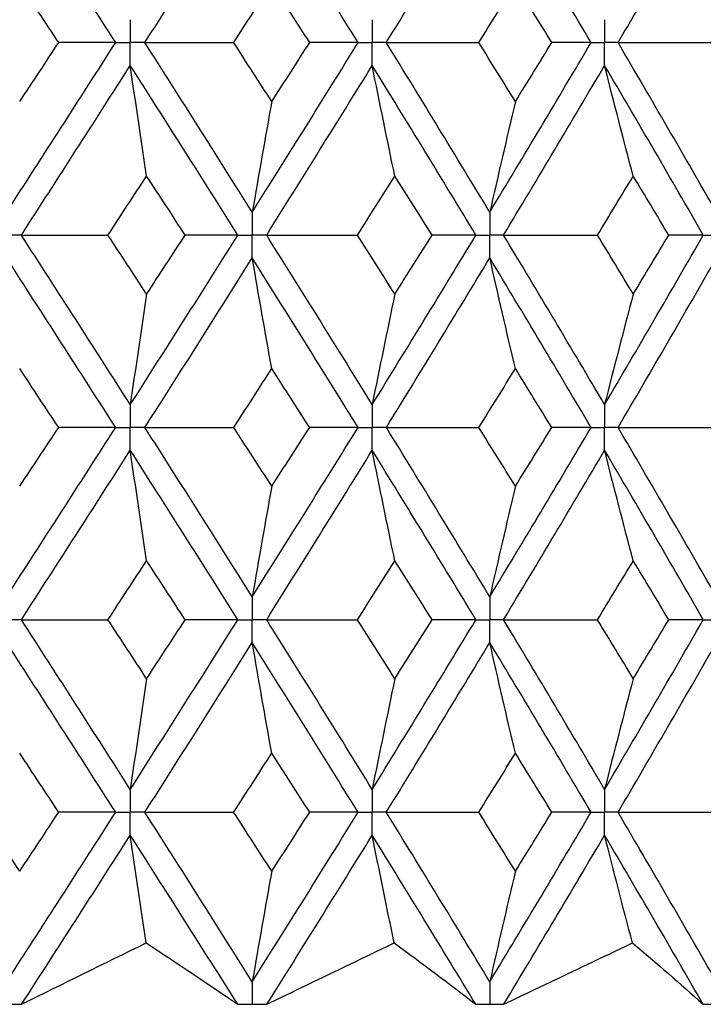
# Paper-space layout '_Left' of a CAD drawing. Header units: millimetres. Extents: x -310 to 25, y -1 to 320.
# Tile 14 of 51: x 4.11 to 9.52, y 14.1 to 21.91. Entities that reach past the tile are written whole.
import ezdxf

# ---------------------------------------------------------------- set-up
doc = ezdxf.new("R2010")
doc.units = ezdxf.units.MM

psp = doc.layouts.new('_Left')

# ---------------------------------------------------------------- linework, layer by layer
at = {"color": 7, "linetype": 'Continuous', "lineweight": 25}
for p, q in [((5.9458, 14.1019), (5.9486, 14.1019)), ((7.827, 14.1019), (7.8297, 14.1019))]:
    psp.add_line(p, q, dxfattribs=at)
for points in [[(4.8664, 21.7258), (4.5799, 22.174), (4.2919, 22.6208), (4.0023, 23.0682)], [(5.098, 21.7258), (5.3836, 22.174), (5.6671, 22.6208), (5.9486, 23.0682)], [(6.7866, 21.7258), (6.5094, 22.174), (6.2301, 22.6208), (5.9486, 23.0682)], [(7.0104, 21.7258), (7.2863, 22.174), (7.5593, 22.6208), (7.8298, 23.0682)], [(8.6324, 21.7258), (8.3677, 22.174), (8.1002, 22.6208), (7.8298, 23.0682)], [(8.846, 21.7258), (9.1091, 22.174), (9.3688, 22.6208), (9.6251, 23.0682)], [(4.4155, 21.7257), (4.3126, 21.8814), (4.2095, 22.037), (4.1063, 22.1924)], [(5.8011, 21.7257), (5.902, 21.8814), (6.0027, 22.037), (6.1031, 22.1924)], [(6.4035, 21.7257), (6.3036, 21.8814), (6.2035, 22.037), (6.1031, 22.1924)], [(7.7427, 21.7257), (7.8398, 21.8814), (7.9366, 22.037), (8.033, 22.1924)], [(8.3213, 21.7257), (8.2256, 21.8814), (8.1295, 22.037), (8.033, 22.1924)], [(4.0023, 20.3811), (4.2919, 20.8294), (4.5801, 21.2778), (4.8664, 21.7258)], [(4.1063, 21.2583), (4.2095, 21.4141), (4.3126, 21.5699), (4.4155, 21.7257)], [(4.8664, 21.7258), (4.7179, 21.7258), (4.5676, 21.7257), (4.4155, 21.7257)], [(5.098, 21.7258), (5.3315, 21.7258), (5.5658, 21.7257), (5.8011, 21.7257)], [(5.9486, 20.3811), (5.6671, 20.8294), (5.3834, 21.2778), (5.098, 21.7258)], [(6.1031, 21.2583), (6.0027, 21.4141), (5.902, 21.5699), (5.8011, 21.7257)], [(5.9486, 20.3811), (6.2302, 20.8294), (6.5097, 21.2778), (6.7866, 21.7258)], [(6.1031, 21.2583), (6.2035, 21.4141), (6.3036, 21.5699), (6.4035, 21.7257)], [(6.7866, 21.7258), (6.6608, 21.7258), (6.5331, 21.7257), (6.4035, 21.7257)], [(7.0104, 21.7258), (7.2538, 21.7258), (7.4979, 21.7257), (7.7427, 21.7257)], [(7.8298, 20.3811), (7.5593, 20.8294), (7.286, 21.2778), (7.0104, 21.7258)], [(8.033, 21.2583), (7.9366, 21.4141), (7.8398, 21.5699), (7.7427, 21.7257)], [(7.8298, 20.3811), (8.1002, 20.8294), (8.3679, 21.2778), (8.6324, 21.7258)], [(8.033, 21.2583), (8.1295, 21.4141), (8.2256, 21.5699), (8.3213, 21.7257)], [(8.6324, 21.7258), (8.5307, 21.7258), (8.427, 21.7257), (8.3213, 21.7257)], [(8.846, 21.7258), (9.0967, 21.7258), (9.3479, 21.7257), (9.5995, 21.7257)], [(9.6251, 20.3811), (9.3687, 20.8294), (9.1089, 21.2778), (8.846, 21.7258)], [(4.1195, 20.1996), (4.4087, 20.6479), (4.6964, 21.0964), (4.9823, 21.5444)], [(5.1117, 20.6673), (5.0677, 20.9578), (5.0246, 21.2502), (4.9823, 21.5444)], [(5.8345, 20.1996), (5.5524, 20.6479), (5.2682, 21.0964), (4.9823, 21.5444)], [(6.0625, 20.1996), (6.3435, 20.6479), (6.6223, 21.0964), (6.8986, 21.5444)], [(7.0778, 20.6673), (7.0169, 20.9578), (6.9572, 21.2502), (6.8986, 21.5444)], [(7.7201, 20.1996), (7.4489, 20.6479), (7.175, 21.0964), (6.8986, 21.5444)], [(7.9391, 20.1996), (8.2088, 20.6479), (8.4757, 21.0964), (8.7394, 21.5444)], [(8.9663, 20.6673), (8.8892, 20.9578), (8.8136, 21.2502), (8.7394, 21.5444)], [(9.5211, 20.1996), (9.2638, 20.6479), (9.0031, 21.0964), (8.7394, 21.5444)], [(6.1031, 21.2583), (6.0506, 20.9677), (5.9991, 20.6753), (5.9486, 20.3811)], [(8.033, 21.2583), (7.9639, 20.9677), (7.8962, 20.6753), (7.8298, 20.3811)], [(4.805, 20.1996), (4.9074, 20.3555), (5.0097, 20.5114), (5.1117, 20.6673)], [(5.4171, 20.1996), (5.3155, 20.3555), (5.2137, 20.5114), (5.1117, 20.6673)], [(6.7811, 20.1996), (6.8803, 20.3555), (6.9792, 20.5114), (7.0778, 20.6673)], [(7.3726, 20.1996), (7.2747, 20.3555), (7.1764, 20.5114), (7.0778, 20.6673)], [(8.6829, 20.1996), (8.7777, 20.3555), (8.8722, 20.5114), (8.9663, 20.6673)], [(9.2475, 20.1996), (9.1541, 20.3555), (9.0604, 20.5114), (8.9663, 20.6673)], [(4.9823, 18.8559), (4.6965, 19.303), (4.4088, 19.7512), (4.1195, 20.1996)], [(4.1195, 20.1996), (4.347, 20.1996), (4.5755, 20.1996), (4.805, 20.1996)], [(5.1117, 19.7322), (5.0097, 19.888), (4.9074, 20.0438), (4.805, 20.1996)], [(4.9823, 18.8559), (5.2681, 19.303), (5.5523, 19.7512), (5.8345, 20.1996)], [(5.1117, 19.7322), (5.2137, 19.888), (5.3155, 20.0438), (5.4171, 20.1996)], [(5.8345, 20.1996), (5.6972, 20.1996), (5.5581, 20.1996), (5.4171, 20.1996)], [(6.8986, 18.8559), (6.6224, 19.303), (6.3436, 19.7512), (6.0625, 20.1996)], [(6.0625, 20.1996), (6.3012, 20.1996), (6.5408, 20.1996), (6.7811, 20.1996)], [(7.0778, 19.7322), (6.9792, 19.888), (6.8803, 20.0438), (6.7811, 20.1996)], [(6.8986, 18.8559), (7.1749, 19.303), (7.4488, 19.7512), (7.7201, 20.1996)], [(7.0778, 19.7322), (7.1764, 19.888), (7.2747, 20.0438), (7.3726, 20.1996)], [(7.7201, 20.1996), (7.6063, 20.1996), (7.4904, 20.1996), (7.3726, 20.1996)], [(8.7394, 18.8559), (8.4758, 19.303), (8.2089, 19.7512), (7.9391, 20.1996)], [(7.9391, 20.1996), (8.1864, 20.1996), (8.4344, 20.1996), (8.6829, 20.1996)], [(8.9663, 19.7322), (8.8722, 19.888), (8.7777, 20.0438), (8.6829, 20.1996)], [(8.7394, 18.8559), (9.003, 19.303), (9.2637, 19.7512), (9.5211, 20.1996)], [(8.9663, 19.7322), (9.0604, 19.888), (9.1541, 20.0438), (9.2475, 20.1996)], [(9.5211, 20.1996), (9.4319, 20.1996), (9.3407, 20.1996), (9.2475, 20.1996)], [(4.8664, 18.6747), (4.5802, 19.1217), (4.292, 19.5698), (4.0023, 20.0182)], [(5.098, 18.6747), (5.3833, 19.1217), (5.667, 19.5698), (5.9486, 20.0182)], [(6.1031, 19.1412), (6.0506, 19.4316), (5.9991, 19.724), (5.9486, 20.0182)], [(6.7866, 18.6747), (6.5097, 19.1217), (6.2303, 19.5698), (5.9486, 20.0182)], [(7.0105, 18.6747), (7.286, 19.1217), (7.5592, 19.5698), (7.8298, 20.0182)], [(8.033, 19.1412), (7.9639, 19.4316), (7.8962, 19.724), (7.8298, 20.0182)], [(8.6324, 18.6747), (8.368, 19.1217), (8.1003, 19.5698), (7.8298, 20.0182)], [(8.8461, 18.6747), (9.1088, 19.1217), (9.3686, 19.5698), (9.6251, 20.0182)], [(5.1117, 19.7322), (5.0677, 19.4419), (5.0246, 19.1498), (4.9823, 18.8559)], [(7.0778, 19.7322), (7.0169, 19.4419), (6.9572, 19.1498), (6.8986, 18.8559)], [(8.9663, 19.7322), (8.8892, 19.4419), (8.8136, 19.1498), (8.7394, 18.8559)], [(4.4152, 18.6748), (4.3124, 18.8302), (4.2094, 18.9857), (4.1063, 19.1412)], [(5.8014, 18.6748), (5.9022, 18.8302), (6.0028, 18.9857), (6.1031, 19.1412)], [(6.4032, 18.6748), (6.3034, 18.8302), (6.2034, 18.9857), (6.1031, 19.1412)], [(7.743, 18.6748), (7.84, 18.8302), (7.9367, 18.9857), (8.033, 19.1412)], [(8.321, 18.6748), (8.2254, 18.8302), (8.1294, 18.9857), (8.033, 19.1412)], [(4.0023, 17.3321), (4.292, 17.7804), (4.5801, 18.2276), (4.8664, 18.6747)], [(4.1063, 18.2087), (4.2094, 18.3642), (4.3124, 18.5195), (4.4152, 18.6748)], [(4.8664, 18.6747), (4.7178, 18.6747), (4.5673, 18.6747), (4.4152, 18.6748)], [(5.098, 18.6747), (5.3316, 18.6747), (5.5661, 18.6747), (5.8014, 18.6748)], [(5.9486, 17.3321), (5.667, 17.7804), (5.3834, 18.2276), (5.098, 18.6747)], [(6.1031, 18.2087), (6.0028, 18.3642), (5.9022, 18.5195), (5.8014, 18.6748)], [(5.9486, 17.3321), (6.2303, 17.7804), (6.5097, 18.2276), (6.7866, 18.6747)], [(6.1031, 18.2087), (6.2034, 18.3642), (6.3034, 18.5195), (6.4032, 18.6748)], [(6.7866, 18.6747), (6.6607, 18.6747), (6.5329, 18.6747), (6.4032, 18.6748)], [(7.0105, 18.6747), (7.254, 18.6747), (7.4982, 18.6747), (7.743, 18.6748)], [(7.8298, 17.3321), (7.5592, 17.7804), (7.286, 18.2276), (7.0105, 18.6747)], [(8.033, 18.2087), (7.9367, 18.3642), (7.84, 18.5195), (7.743, 18.6748)], [(7.8298, 17.3321), (8.1003, 17.7804), (8.3679, 18.2276), (8.6324, 18.6747)], [(8.033, 18.2087), (8.1294, 18.3642), (8.2254, 18.5195), (8.321, 18.6748)], [(8.6324, 18.6747), (8.5306, 18.6747), (8.4268, 18.6747), (8.321, 18.6748)], [(8.8461, 18.6747), (9.0968, 18.6747), (9.3481, 18.6747), (9.5997, 18.6748)], [(9.6251, 17.3321), (9.3686, 17.7804), (9.1089, 18.2276), (8.8461, 18.6747)], [(4.1195, 17.1507), (4.4088, 17.599), (4.6965, 18.0465), (4.9823, 18.4935)], [(5.1117, 17.6176), (5.0677, 17.9078), (5.0246, 18.1997), (4.9823, 18.4935)], [(5.8345, 17.1507), (5.5523, 17.599), (5.2681, 18.0465), (4.9823, 18.4935)], [(6.0625, 17.1507), (6.3436, 17.599), (6.6224, 18.0465), (6.8986, 18.4935)], [(7.0778, 17.6176), (7.0169, 17.9078), (6.9572, 18.1997), (6.8986, 18.4935)], [(7.7201, 17.1507), (7.4488, 17.599), (7.1749, 18.0465), (6.8986, 18.4935)], [(7.9391, 17.1507), (8.2089, 17.599), (8.4758, 18.0465), (8.7394, 18.4935)], [(8.9663, 17.6176), (8.8892, 17.9078), (8.8136, 18.1997), (8.7394, 18.4935)], [(9.5211, 17.1507), (9.2637, 17.599), (9.003, 18.0465), (8.7394, 18.4935)], [(6.1031, 18.2087), (6.0506, 17.9184), (5.9991, 17.6262), (5.9486, 17.3321)], [(8.033, 18.2087), (7.9639, 17.9184), (7.8962, 17.6262), (7.8298, 17.3321)], [(4.805, 17.1506), (4.9075, 17.3064), (5.0097, 17.4621), (5.1117, 17.6176)], [(5.417, 17.1506), (5.3154, 17.3064), (5.2136, 17.4621), (5.1117, 17.6176)], [(6.7811, 17.1506), (6.8803, 17.3064), (6.9792, 17.4621), (7.0778, 17.6176)], [(7.3726, 17.1506), (7.2746, 17.3064), (7.1763, 17.4621), (7.0778, 17.6176)], [(8.6829, 17.1506), (8.7778, 17.3064), (8.8722, 17.4621), (8.9663, 17.6176)], [(9.2474, 17.1506), (9.1541, 17.3064), (9.0604, 17.4621), (8.9663, 17.6176)], [(4.1195, 17.1507), (4.347, 17.1507), (4.5755, 17.1507), (4.805, 17.1506)], [(4.9823, 15.8059), (4.6964, 16.2541), (4.4086, 16.7026), (4.1195, 17.1507)], [(5.1117, 16.6831), (5.0097, 16.8389), (4.9075, 16.9948), (4.805, 17.1506)], [(4.9823, 15.8059), (5.2682, 16.2541), (5.5525, 16.7026), (5.8345, 17.1507)], [(5.1117, 16.6831), (5.2137, 16.8389), (5.3155, 16.9948), (5.417, 17.1506)], [(5.8345, 17.1507), (5.6972, 17.1507), (5.558, 17.1507), (5.417, 17.1506)], [(6.0625, 17.1507), (6.3012, 17.1507), (6.5408, 17.1507), (6.7811, 17.1506)], [(6.8986, 15.8059), (6.6223, 16.2541), (6.3434, 16.7026), (6.0625, 17.1507)], [(7.0778, 16.6831), (6.9792, 16.8389), (6.8803, 16.9948), (6.7811, 17.1506)], [(6.8986, 15.8059), (7.175, 16.2541), (7.449, 16.7026), (7.7201, 17.1507)], [(7.0778, 16.6831), (7.1763, 16.8389), (7.2746, 16.9948), (7.3726, 17.1506)], [(7.7201, 17.1507), (7.6062, 17.1507), (7.4904, 17.1507), (7.3726, 17.1506)], [(7.9391, 17.1507), (8.1865, 17.1507), (8.4344, 17.1507), (8.6829, 17.1506)], [(8.7394, 15.8059), (8.4756, 16.2541), (8.2087, 16.7026), (7.9391, 17.1507)], [(8.9663, 16.6831), (8.8722, 16.8389), (8.7778, 16.9948), (8.6829, 17.1506)], [(8.7394, 15.8059), (9.0032, 16.2541), (9.2639, 16.7026), (9.5211, 17.1507)], [(8.9663, 16.6831), (9.0604, 16.8389), (9.1541, 16.9948), (9.2474, 17.1506)], [(9.5211, 17.1507), (9.4319, 17.1507), (9.3407, 17.1507), (9.2474, 17.1506)], [(4.8665, 15.6244), (4.5801, 16.0726), (4.2919, 16.5211), (4.0023, 16.9693)], [(5.098, 15.6244), (5.3834, 16.0726), (5.6671, 16.5211), (5.9486, 16.9693)], [(6.1031, 16.0921), (6.0506, 16.3826), (5.9991, 16.675), (5.9486, 16.9693)], [(6.7866, 15.6244), (6.5096, 16.0726), (6.2301, 16.5211), (5.9486, 16.9693)], [(7.0104, 15.6244), (7.2861, 16.0726), (7.5593, 16.5211), (7.8298, 16.9693)], [(8.033, 16.0921), (7.964, 16.3826), (7.8962, 16.675), (7.8298, 16.9693)], [(8.6324, 15.6244), (8.3679, 16.0726), (8.1002, 16.5211), (7.8298, 16.9693)], [(8.846, 15.6244), (9.1089, 16.0726), (9.3688, 16.5211), (9.6251, 16.9693)], [(5.1117, 16.6831), (5.0677, 16.3925), (5.0246, 16.1002), (4.9823, 15.8059)], [(7.0778, 16.6831), (7.0169, 16.3925), (6.9572, 16.1002), (6.8986, 15.8059)], [(8.9663, 16.6831), (8.8892, 16.3925), (8.8136, 16.1002), (8.7394, 15.8059)], [(4.4156, 15.6245), (4.3127, 15.7804), (4.2096, 15.9362), (4.1063, 16.0921)], [(5.801, 15.6245), (5.9019, 15.7804), (6.0026, 15.9362), (6.1031, 16.0921)], [(6.4036, 15.6245), (6.3037, 15.7804), (6.2035, 15.9362), (6.1031, 16.0921)], [(7.7426, 15.6245), (7.8397, 15.7804), (7.9366, 15.9362), (8.033, 16.0921)], [(8.3214, 15.6245), (8.2257, 15.7804), (8.1295, 15.9362), (8.033, 16.0921)], [(4.1063, 15.1572), (4.003, 15.3129), (3.8995, 15.4687), (3.7958, 15.6245)], [(4.0023, 14.2811), (4.2917, 14.7281), (4.5799, 15.1761), (4.8665, 15.6244)], [(4.1063, 15.1572), (4.2095, 15.3129), (4.3127, 15.4687), (4.4156, 15.6245)], [(4.8665, 15.6244), (4.718, 15.6245), (4.5677, 15.6245), (4.4156, 15.6245)], [(5.098, 15.6244), (5.3314, 15.6245), (5.5658, 15.6245), (5.801, 15.6245)], [(5.9486, 14.2811), (5.6673, 14.7281), (5.3836, 15.1761), (5.098, 15.6244)], [(6.1031, 15.1572), (6.0027, 15.3129), (5.902, 15.4687), (5.801, 15.6245)], [(5.9486, 14.2811), (6.23, 14.7281), (6.5095, 15.1761), (6.7866, 15.6244)], [(6.1031, 15.1572), (6.2035, 15.3129), (6.3037, 15.4687), (6.4036, 15.6245)], [(6.7866, 15.6244), (6.6609, 15.6245), (6.5332, 15.6245), (6.4036, 15.6245)], [(7.0104, 15.6244), (7.2538, 15.6245), (7.4979, 15.6245), (7.7426, 15.6245)], [(7.8298, 14.2811), (7.5595, 14.7281), (7.2862, 15.1761), (7.0104, 15.6244)], [(8.033, 15.1572), (7.9366, 15.3129), (7.8398, 15.4687), (7.7426, 15.6245)], [(7.8298, 14.2811), (8.1, 14.7281), (8.3677, 15.1761), (8.6324, 15.6244)], [(8.033, 15.1572), (8.1295, 15.3129), (8.2256, 15.4687), (8.3214, 15.6245)], [(8.6324, 15.6244), (8.5308, 15.6245), (8.4271, 15.6245), (8.3214, 15.6245)], [(8.846, 15.6244), (9.0967, 15.6245), (9.3478, 15.6245), (9.5994, 15.6245)], [(9.6251, 14.2811), (9.3689, 14.7281), (9.1091, 15.1761), (8.846, 15.6244)], [(4.1209, 14.1021), (4.4094, 14.5482), (4.6967, 14.9954), (4.9823, 15.443)], [(5.1083, 14.5888), (5.0655, 14.8717), (5.0235, 15.1565), (4.9823, 15.443)], [(5.8331, 14.1021), (5.5517, 14.5482), (5.2679, 14.9954), (4.9823, 15.443)], [(6.0639, 14.1021), (6.3442, 14.5482), (6.6226, 14.9954), (6.8986, 15.443)], [(7.073, 14.5888), (7.0138, 14.8717), (6.9557, 15.1565), (6.8986, 15.443)], [(7.7188, 14.1021), (7.4482, 14.5482), (7.1747, 14.9954), (6.8986, 15.443)], [(7.9404, 14.1021), (8.2095, 14.5482), (8.4759, 14.9954), (8.7394, 15.443)], [(8.9603, 14.5888), (8.8853, 14.8717), (8.8116, 15.1565), (8.7394, 15.443)], [(9.5198, 14.1021), (9.2631, 14.5482), (9.0028, 14.9954), (8.7394, 15.443)], [(6.1031, 15.1572), (6.0506, 14.8671), (5.9991, 14.575), (5.9486, 14.2811)], [(8.033, 15.1572), (7.964, 14.8671), (7.8962, 14.575), (7.8298, 14.2811)], [(4.1209, 14.1021), (4.4484, 14.2639), (4.7775, 14.4261), (5.1083, 14.5888)], [(5.1083, 14.5888), (5.3548, 14.4261), (5.5965, 14.2639), (5.8331, 14.1021)], [(6.0639, 14.1021), (6.3994, 14.2639), (6.7358, 14.4261), (7.073, 14.5888)], [(7.073, 14.5888), (7.2938, 14.4261), (7.509, 14.2639), (7.7188, 14.1021)], [(7.9404, 14.1021), (8.2803, 14.2639), (8.6202, 14.4261), (8.9603, 14.5888)], [(8.9603, 14.5888), (9.1528, 14.4261), (9.3393, 14.2639), (9.5198, 14.1021)]]:
    psp.add_open_spline(points, degree=3, dxfattribs=at)
for points, knots in [([(4.9823, 21.9071), (4.9823, 21.8582), (4.9823, 21.8093), (4.9823, 21.7604), (4.9823, 21.7489), (4.9823, 21.7373), (4.9823, 21.7258)], [0, 0, 0, 0, 0.0001466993, 0.0001466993, 0.0001466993, 0.0001813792, 0.0001813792, 0.0001813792, 0.0001813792]), ([(6.8986, 21.9071), (6.8986, 21.8582), (6.8986, 21.8093), (6.8986, 21.7604), (6.8986, 21.7489), (6.8986, 21.7373), (6.8986, 21.7258)], [0, 0, 0, 0, 0.0001466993, 0.0001466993, 0.0001466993, 0.0001813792, 0.0001813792, 0.0001813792, 0.0001813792]), ([(8.7394, 21.9071), (8.7394, 21.8582), (8.7393, 21.8093), (8.7393, 21.7604), (8.7393, 21.7489), (8.7393, 21.7373), (8.7393, 21.7258)], [0, 0, 0, 0, 0.0001466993, 0.0001466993, 0.0001466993, 0.0001813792, 0.0001813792, 0.0001813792, 0.0001813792]), ([(4.8664, 21.7258), (4.8939, 21.7258), (4.9213, 21.7258), (4.9488, 21.7258), (4.9599, 21.7258), (4.9711, 21.7258), (4.9823, 21.7258)], [0, 0, 0, 0, 0.0000851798, 0.0000851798, 0.0000851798, 0.0001198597, 0.0001198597, 0.0001198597, 0.0001198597]), ([(4.9823, 21.5444), (4.9823, 21.5933), (4.9823, 21.6422), (4.9823, 21.6911), (4.9823, 21.7026), (4.9823, 21.7142), (4.9823, 21.7258)], [0, 0, 0, 0, 0.0001467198, 0.0001467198, 0.0001467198, 0.0001813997, 0.0001813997, 0.0001813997, 0.0001813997]), ([(5.098, 21.7258), (5.0706, 21.7258), (5.0432, 21.7258), (5.0158, 21.7258), (5.0046, 21.7258), (4.9934, 21.7258), (4.9823, 21.7258)], [0, 0, 0, 0, 0.0000851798, 0.0000851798, 0.0000851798, 0.0001198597, 0.0001198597, 0.0001198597, 0.0001198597]), ([(6.7866, 21.7258), (6.8132, 21.7258), (6.8397, 21.7258), (6.8662, 21.7258), (6.877, 21.7258), (6.8878, 21.7258), (6.8986, 21.7258)], [0, 0, 0, 0, 0.0000851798, 0.0000851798, 0.0000851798, 0.0001198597, 0.0001198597, 0.0001198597, 0.0001198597]), ([(6.8986, 21.5444), (6.8986, 21.5933), (6.8986, 21.6422), (6.8986, 21.6911), (6.8986, 21.7026), (6.8986, 21.7142), (6.8986, 21.7258)], [0, 0, 0, 0, 0.0001467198, 0.0001467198, 0.0001467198, 0.0001813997, 0.0001813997, 0.0001813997, 0.0001813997]), ([(7.0104, 21.7258), (6.9839, 21.7258), (6.9575, 21.7258), (6.931, 21.7258), (6.9202, 21.7258), (6.9094, 21.7258), (6.8986, 21.7258)], [0, 0, 0, 0, 0.0000851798, 0.0000851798, 0.0000851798, 0.0001198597, 0.0001198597, 0.0001198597, 0.0001198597]), ([(8.6324, 21.7258), (8.6578, 21.7258), (8.6831, 21.7258), (8.7084, 21.7258), (8.7187, 21.7258), (8.729, 21.7258), (8.7393, 21.7258)], [0, 0, 0, 0, 0.0000851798, 0.0000851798, 0.0000851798, 0.0001198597, 0.0001198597, 0.0001198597, 0.0001198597]), ([(8.7394, 21.5444), (8.7394, 21.5933), (8.7393, 21.6422), (8.7393, 21.6911), (8.7393, 21.7026), (8.7393, 21.7142), (8.7393, 21.7258)], [0, 0, 0, 0, 0.0001467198, 0.0001467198, 0.0001467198, 0.0001813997, 0.0001813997, 0.0001813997, 0.0001813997]), ([(8.846, 21.7258), (8.8208, 21.7258), (8.7955, 21.7258), (8.7702, 21.7258), (8.7599, 21.7258), (8.7496, 21.7258), (8.7393, 21.7258)], [0, 0, 0, 0, 0.0000851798, 0.0000851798, 0.0000851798, 0.0001198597, 0.0001198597, 0.0001198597, 0.0001198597]), ([(5.9486, 20.3811), (5.9486, 20.3321), (5.9486, 20.2832), (5.9486, 20.2343), (5.9486, 20.2227), (5.9486, 20.2112), (5.9486, 20.1996)], [0, 0, 0, 0, 0.0001467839, 0.0001467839, 0.0001467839, 0.0001814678, 0.0001814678, 0.0001814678, 0.0001814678]), ([(7.8298, 20.3811), (7.8297, 20.3321), (7.8297, 20.2832), (7.8297, 20.2343), (7.8297, 20.2227), (7.8297, 20.2112), (7.8297, 20.1996)], [0, 0, 0, 0, 0.0001467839, 0.0001467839, 0.0001467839, 0.0001814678, 0.0001814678, 0.0001814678, 0.0001814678]), ([(4.1195, 20.1996), (4.0917, 20.1996), (4.064, 20.1996), (4.0362, 20.1996), (4.0249, 20.1996), (4.0136, 20.1996), (4.0023, 20.1996)], [0, 0, 0, 0, 0.0000851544, 0.0000851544, 0.0000851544, 0.0001198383, 0.0001198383, 0.0001198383, 0.0001198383]), ([(5.8345, 20.1996), (5.8616, 20.1996), (5.8886, 20.1996), (5.9156, 20.1996), (5.9266, 20.1996), (5.9376, 20.1996), (5.9486, 20.1996)], [0, 0, 0, 0, 0.0000851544, 0.0000851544, 0.0000851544, 0.0001198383, 0.0001198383, 0.0001198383, 0.0001198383]), ([(5.9486, 20.0182), (5.9486, 20.0671), (5.9486, 20.116), (5.9486, 20.1649), (5.9486, 20.1765), (5.9486, 20.188), (5.9486, 20.1996)], [0, 0, 0, 0, 0.0001467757, 0.0001467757, 0.0001467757, 0.0001814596, 0.0001814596, 0.0001814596, 0.0001814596]), ([(6.0625, 20.1996), (6.0355, 20.1996), (6.0085, 20.1996), (5.9816, 20.1996), (5.9706, 20.1996), (5.9596, 20.1996), (5.9486, 20.1996)], [0, 0, 0, 0, 0.0000851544, 0.0000851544, 0.0000851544, 0.0001198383, 0.0001198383, 0.0001198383, 0.0001198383]), ([(7.7201, 20.1996), (7.7461, 20.1996), (7.772, 20.1996), (7.798, 20.1996), (7.8086, 20.1996), (7.8191, 20.1996), (7.8297, 20.1996)], [0, 0, 0, 0, 0.0000851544, 0.0000851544, 0.0000851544, 0.0001198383, 0.0001198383, 0.0001198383, 0.0001198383]), ([(7.8298, 20.0182), (7.8297, 20.0671), (7.8297, 20.116), (7.8297, 20.1649), (7.8297, 20.1765), (7.8297, 20.188), (7.8297, 20.1996)], [0, 0, 0, 0, 0.0001467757, 0.0001467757, 0.0001467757, 0.0001814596, 0.0001814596, 0.0001814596, 0.0001814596]), ([(7.9391, 20.1996), (7.9132, 20.1996), (7.8873, 20.1996), (7.8614, 20.1996), (7.8508, 20.1996), (7.8402, 20.1996), (7.8297, 20.1996)], [0, 0, 0, 0, 0.0000851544, 0.0000851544, 0.0000851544, 0.0001198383, 0.0001198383, 0.0001198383, 0.0001198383]), ([(9.5211, 20.1996), (9.5457, 20.1996), (9.5704, 20.1996), (9.595, 20.1996), (9.605, 20.1996), (9.615, 20.1996), (9.625, 20.1996)], [0, 0, 0, 0, 0.0000851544, 0.0000851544, 0.0000851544, 0.0001198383, 0.0001198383, 0.0001198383, 0.0001198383]), ([(4.9823, 18.8559), (4.9823, 18.807), (4.9823, 18.7582), (4.9823, 18.7093), (4.9823, 18.6978), (4.9823, 18.6862), (4.9823, 18.6747)], [0, 0, 0, 0, 0.0001465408, 0.0001465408, 0.0001465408, 0.0001812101, 0.0001812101, 0.0001812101, 0.0001812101]), ([(6.8986, 18.8559), (6.8986, 18.807), (6.8986, 18.7582), (6.8986, 18.7093), (6.8986, 18.6978), (6.8986, 18.6862), (6.8986, 18.6747)], [0, 0, 0, 0, 0.0001465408, 0.0001465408, 0.0001465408, 0.0001812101, 0.0001812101, 0.0001812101, 0.0001812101]), ([(8.7394, 18.8559), (8.7394, 18.807), (8.7393, 18.7582), (8.7393, 18.7093), (8.7393, 18.6978), (8.7393, 18.6862), (8.7393, 18.6747)], [0, 0, 0, 0, 0.0001465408, 0.0001465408, 0.0001465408, 0.0001812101, 0.0001812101, 0.0001812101, 0.0001812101]), ([(4.8664, 18.6747), (4.8939, 18.6747), (4.9213, 18.6747), (4.9488, 18.6747), (4.9599, 18.6747), (4.9711, 18.6747), (4.9823, 18.6747)], [0, 0, 0, 0, 0.0000852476, 0.0000852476, 0.0000852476, 0.0001199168, 0.0001199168, 0.0001199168, 0.0001199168]), ([(4.9823, 18.4935), (4.9823, 18.5423), (4.9823, 18.5911), (4.9823, 18.64), (4.9823, 18.6515), (4.9823, 18.6631), (4.9823, 18.6747)], [0, 0, 0, 0, 0.000146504, 0.000146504, 0.000146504, 0.0001811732, 0.0001811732, 0.0001811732, 0.0001811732]), ([(5.098, 18.6747), (5.0706, 18.6747), (5.0432, 18.6747), (5.0158, 18.6747), (5.0046, 18.6747), (4.9934, 18.6747), (4.9823, 18.6747)], [0, 0, 0, 0, 0.0000852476, 0.0000852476, 0.0000852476, 0.0001199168, 0.0001199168, 0.0001199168, 0.0001199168]), ([(6.7866, 18.6747), (6.8131, 18.6747), (6.8397, 18.6747), (6.8662, 18.6747), (6.877, 18.6747), (6.8878, 18.6747), (6.8986, 18.6747)], [0, 0, 0, 0, 0.0000852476, 0.0000852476, 0.0000852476, 0.0001199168, 0.0001199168, 0.0001199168, 0.0001199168]), ([(6.8986, 18.4935), (6.8986, 18.5423), (6.8986, 18.5911), (6.8986, 18.64), (6.8986, 18.6515), (6.8986, 18.6631), (6.8986, 18.6747)], [0, 0, 0, 0, 0.000146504, 0.000146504, 0.000146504, 0.0001811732, 0.0001811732, 0.0001811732, 0.0001811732]), ([(7.0105, 18.6747), (6.984, 18.6747), (6.9575, 18.6747), (6.9309, 18.6747), (6.9202, 18.6747), (6.9094, 18.6747), (6.8986, 18.6747)], [0, 0, 0, 0, 0.0000852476, 0.0000852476, 0.0000852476, 0.0001199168, 0.0001199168, 0.0001199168, 0.0001199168]), ([(8.6324, 18.6747), (8.6577, 18.6747), (8.6831, 18.6747), (8.7084, 18.6747), (8.7187, 18.6747), (8.729, 18.6747), (8.7393, 18.6747)], [0, 0, 0, 0, 0.0000852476, 0.0000852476, 0.0000852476, 0.0001199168, 0.0001199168, 0.0001199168, 0.0001199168]), ([(8.7394, 18.4935), (8.7394, 18.5423), (8.7393, 18.5911), (8.7393, 18.64), (8.7393, 18.6515), (8.7393, 18.6631), (8.7393, 18.6747)], [0, 0, 0, 0, 0.000146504, 0.000146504, 0.000146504, 0.0001811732, 0.0001811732, 0.0001811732, 0.0001811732]), ([(8.8461, 18.6747), (8.8208, 18.6747), (8.7955, 18.6747), (8.7702, 18.6747), (8.7599, 18.6747), (8.7496, 18.6747), (8.7393, 18.6747)], [0, 0, 0, 0, 0.0000852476, 0.0000852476, 0.0000852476, 0.0001199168, 0.0001199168, 0.0001199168, 0.0001199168]), ([(5.9486, 17.3321), (5.9486, 17.2832), (5.9486, 17.2343), (5.9486, 17.1854), (5.9486, 17.1738), (5.9486, 17.1622), (5.9486, 17.1507)], [0, 0, 0, 0, 0.0001467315, 0.0001467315, 0.0001467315, 0.0001814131, 0.0001814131, 0.0001814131, 0.0001814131]), ([(7.8298, 17.3321), (7.8297, 17.2832), (7.8297, 17.2343), (7.8297, 17.1854), (7.8297, 17.1738), (7.8297, 17.1622), (7.8297, 17.1507)], [0, 0, 0, 0, 0.0001467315, 0.0001467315, 0.0001467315, 0.0001814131, 0.0001814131, 0.0001814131, 0.0001814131]), ([(4.1195, 17.1507), (4.0917, 17.1507), (4.064, 17.1507), (4.0362, 17.1507), (4.0249, 17.1507), (4.0136, 17.1507), (4.0023, 17.1507)], [0, 0, 0, 0, 0.0000851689, 0.0000851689, 0.0000851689, 0.0001198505, 0.0001198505, 0.0001198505, 0.0001198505]), ([(5.8345, 17.1507), (5.8616, 17.1507), (5.8886, 17.1507), (5.9156, 17.1507), (5.9266, 17.1507), (5.9376, 17.1507), (5.9486, 17.1507)], [0, 0, 0, 0, 0.0000851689, 0.0000851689, 0.0000851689, 0.0001198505, 0.0001198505, 0.0001198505, 0.0001198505]), ([(5.9486, 16.9693), (5.9486, 17.0182), (5.9486, 17.0671), (5.9486, 17.116), (5.9486, 17.1276), (5.9486, 17.1391), (5.9486, 17.1507)], [0, 0, 0, 0, 0.0001467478, 0.0001467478, 0.0001467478, 0.0001814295, 0.0001814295, 0.0001814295, 0.0001814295]), ([(6.0625, 17.1507), (6.0355, 17.1507), (6.0085, 17.1507), (5.9816, 17.1507), (5.9706, 17.1507), (5.9596, 17.1507), (5.9486, 17.1507)], [0, 0, 0, 0, 0.0000851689, 0.0000851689, 0.0000851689, 0.0001198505, 0.0001198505, 0.0001198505, 0.0001198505]), ([(7.7201, 17.1507), (7.7461, 17.1507), (7.772, 17.1507), (7.798, 17.1507), (7.8086, 17.1507), (7.8191, 17.1507), (7.8297, 17.1507)], [0, 0, 0, 0, 0.0000851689, 0.0000851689, 0.0000851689, 0.0001198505, 0.0001198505, 0.0001198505, 0.0001198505]), ([(7.8298, 16.9693), (7.8297, 17.0182), (7.8297, 17.0671), (7.8297, 17.116), (7.8297, 17.1276), (7.8297, 17.1391), (7.8297, 17.1507)], [0, 0, 0, 0, 0.0001467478, 0.0001467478, 0.0001467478, 0.0001814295, 0.0001814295, 0.0001814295, 0.0001814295]), ([(7.9391, 17.1507), (7.9132, 17.1507), (7.8873, 17.1507), (7.8614, 17.1507), (7.8508, 17.1507), (7.8402, 17.1507), (7.8297, 17.1507)], [0, 0, 0, 0, 0.0000851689, 0.0000851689, 0.0000851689, 0.0001198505, 0.0001198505, 0.0001198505, 0.0001198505]), ([(9.5211, 17.1507), (9.5457, 17.1507), (9.5704, 17.1507), (9.595, 17.1507), (9.605, 17.1507), (9.615, 17.1507), (9.625, 17.1507)], [0, 0, 0, 0, 0.0000851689, 0.0000851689, 0.0000851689, 0.0001198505, 0.0001198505, 0.0001198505, 0.0001198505]), ([(4.9823, 15.8059), (4.9823, 15.757), (4.9823, 15.7081), (4.9823, 15.6591), (4.9823, 15.6476), (4.9823, 15.636), (4.9823, 15.6244)], [0, 0, 0, 0, 0.0001467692, 0.0001467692, 0.0001467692, 0.0001814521, 0.0001814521, 0.0001814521, 0.0001814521]), ([(6.8986, 15.8059), (6.8986, 15.757), (6.8986, 15.7081), (6.8986, 15.6591), (6.8986, 15.6476), (6.8986, 15.636), (6.8986, 15.6244)], [0, 0, 0, 0, 0.0001467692, 0.0001467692, 0.0001467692, 0.0001814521, 0.0001814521, 0.0001814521, 0.0001814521]), ([(8.7394, 15.8059), (8.7394, 15.757), (8.7393, 15.7081), (8.7393, 15.6591), (8.7393, 15.6476), (8.7393, 15.636), (8.7393, 15.6244)], [0, 0, 0, 0, 0.0001467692, 0.0001467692, 0.0001467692, 0.0001814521, 0.0001814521, 0.0001814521, 0.0001814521]), ([(4.8665, 15.6244), (4.8939, 15.6244), (4.9213, 15.6244), (4.9488, 15.6244), (4.9599, 15.6244), (4.9711, 15.6244), (4.9823, 15.6244)], [0, 0, 0, 0, 0.0000851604, 0.0000851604, 0.0000851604, 0.0001198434, 0.0001198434, 0.0001198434, 0.0001198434]), ([(4.9823, 15.443), (4.9823, 15.4919), (4.9823, 15.5408), (4.9823, 15.5898), (4.9823, 15.6013), (4.9823, 15.6129), (4.9823, 15.6244)], [0, 0, 0, 0, 0.0001467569, 0.0001467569, 0.0001467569, 0.0001814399, 0.0001814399, 0.0001814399, 0.0001814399]), ([(5.098, 15.6244), (5.0706, 15.6244), (5.0432, 15.6244), (5.0158, 15.6244), (5.0046, 15.6244), (4.9934, 15.6244), (4.9823, 15.6244)], [0, 0, 0, 0, 0.0000851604, 0.0000851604, 0.0000851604, 0.0001198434, 0.0001198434, 0.0001198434, 0.0001198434]), ([(6.7866, 15.6244), (6.8132, 15.6244), (6.8397, 15.6244), (6.8662, 15.6244), (6.877, 15.6244), (6.8878, 15.6244), (6.8986, 15.6244)], [0, 0, 0, 0, 0.0000851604, 0.0000851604, 0.0000851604, 0.0001198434, 0.0001198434, 0.0001198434, 0.0001198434]), ([(6.8986, 15.443), (6.8986, 15.4919), (6.8986, 15.5408), (6.8986, 15.5898), (6.8986, 15.6013), (6.8986, 15.6129), (6.8986, 15.6244)], [0, 0, 0, 0, 0.0001467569, 0.0001467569, 0.0001467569, 0.0001814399, 0.0001814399, 0.0001814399, 0.0001814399]), ([(7.0104, 15.6244), (6.9839, 15.6244), (6.9574, 15.6244), (6.931, 15.6244), (6.9202, 15.6244), (6.9094, 15.6244), (6.8986, 15.6244)], [0, 0, 0, 0, 0.0000851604, 0.0000851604, 0.0000851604, 0.0001198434, 0.0001198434, 0.0001198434, 0.0001198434]), ([(8.6324, 15.6244), (8.6578, 15.6244), (8.6831, 15.6244), (8.7084, 15.6244), (8.7187, 15.6244), (8.729, 15.6244), (8.7393, 15.6244)], [0, 0, 0, 0, 0.0000851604, 0.0000851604, 0.0000851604, 0.0001198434, 0.0001198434, 0.0001198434, 0.0001198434]), ([(8.7394, 15.443), (8.7394, 15.4919), (8.7393, 15.5408), (8.7393, 15.5898), (8.7393, 15.6013), (8.7393, 15.6129), (8.7393, 15.6244)], [0, 0, 0, 0, 0.0001467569, 0.0001467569, 0.0001467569, 0.0001814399, 0.0001814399, 0.0001814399, 0.0001814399]), ([(8.846, 15.6244), (8.8208, 15.6244), (8.7955, 15.6244), (8.7702, 15.6244), (8.7599, 15.6244), (8.7496, 15.6244), (8.7393, 15.6244)], [0, 0, 0, 0, 0.0000851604, 0.0000851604, 0.0000851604, 0.0001198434, 0.0001198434, 0.0001198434, 0.0001198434]), ([(5.9486, 14.2811), (5.9486, 14.2323), (5.9486, 14.1835), (5.9486, 14.1347), (5.9486, 14.1238), (5.9486, 14.1128), (5.9486, 14.1019)], [0, 0, 0, 0, 0.0001464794, 0.0001464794, 0.0001464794, 0.0001792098, 0.0001792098, 0.0001792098, 0.0001792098]), ([(7.8298, 14.2811), (7.8297, 14.2323), (7.8297, 14.1835), (7.8297, 14.1347), (7.8297, 14.1238), (7.8297, 14.1128), (7.8297, 14.1019)], [0, 0, 0, 0, 0.0001464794, 0.0001464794, 0.0001464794, 0.0001792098, 0.0001792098, 0.0001792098, 0.0001792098]), ([(4.0023, 14.1019), (4.0216, 14.1019), (4.0409, 14.1019), (4.0602, 14.102), (4.0805, 14.102), (4.1007, 14.1021), (4.1209, 14.1021)], [0.0000029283, 0.0000029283, 0.0000029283, 0.0000029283, 0.0000621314, 0.0000621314, 0.0000621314, 0.0001242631, 0.0001242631, 0.0001242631, 0.0001242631]), ([(5.8331, 14.1021), (5.8528, 14.1021), (5.8725, 14.102), (5.8923, 14.102), (5.9101, 14.102), (5.928, 14.1019), (5.9458, 14.1019)], [0, 0, 0, 0, 0.0000621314, 0.0000621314, 0.0000621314, 0.0001184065, 0.0001184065, 0.0001184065, 0.0001184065]), ([(5.9486, 14.1019), (5.9673, 14.1019), (5.9861, 14.1019), (6.0049, 14.102), (6.0246, 14.102), (6.0442, 14.1021), (6.0639, 14.1021)], [0.0000029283, 0.0000029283, 0.0000029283, 0.0000029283, 0.0000621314, 0.0000621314, 0.0000621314, 0.0001242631, 0.0001242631, 0.0001242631, 0.0001242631]), ([(7.7188, 14.1021), (7.7377, 14.1021), (7.7566, 14.102), (7.7756, 14.102), (7.7927, 14.102), (7.8099, 14.1019), (7.827, 14.1019)], [0, 0, 0, 0, 0.0000621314, 0.0000621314, 0.0000621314, 0.0001184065, 0.0001184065, 0.0001184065, 0.0001184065]), ([(7.8297, 14.1019), (7.8477, 14.1019), (7.8657, 14.1019), (7.8837, 14.102), (7.9027, 14.102), (7.9216, 14.1021), (7.9404, 14.1021)], [0.0000029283, 0.0000029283, 0.0000029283, 0.0000029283, 0.0000621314, 0.0000621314, 0.0000621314, 0.0001242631, 0.0001242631, 0.0001242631, 0.0001242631]), ([(9.5198, 14.1021), (9.5378, 14.1021), (9.5558, 14.102), (9.5737, 14.102), (9.59, 14.102), (9.6062, 14.1019), (9.6225, 14.1019)], [0, 0, 0, 0, 0.0000621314, 0.0000621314, 0.0000621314, 0.0001184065, 0.0001184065, 0.0001184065, 0.0001184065])]:
    psp.add_open_spline(points, degree=3, knots=knots, dxfattribs=at)

doc.saveas('drawing.dxf')
